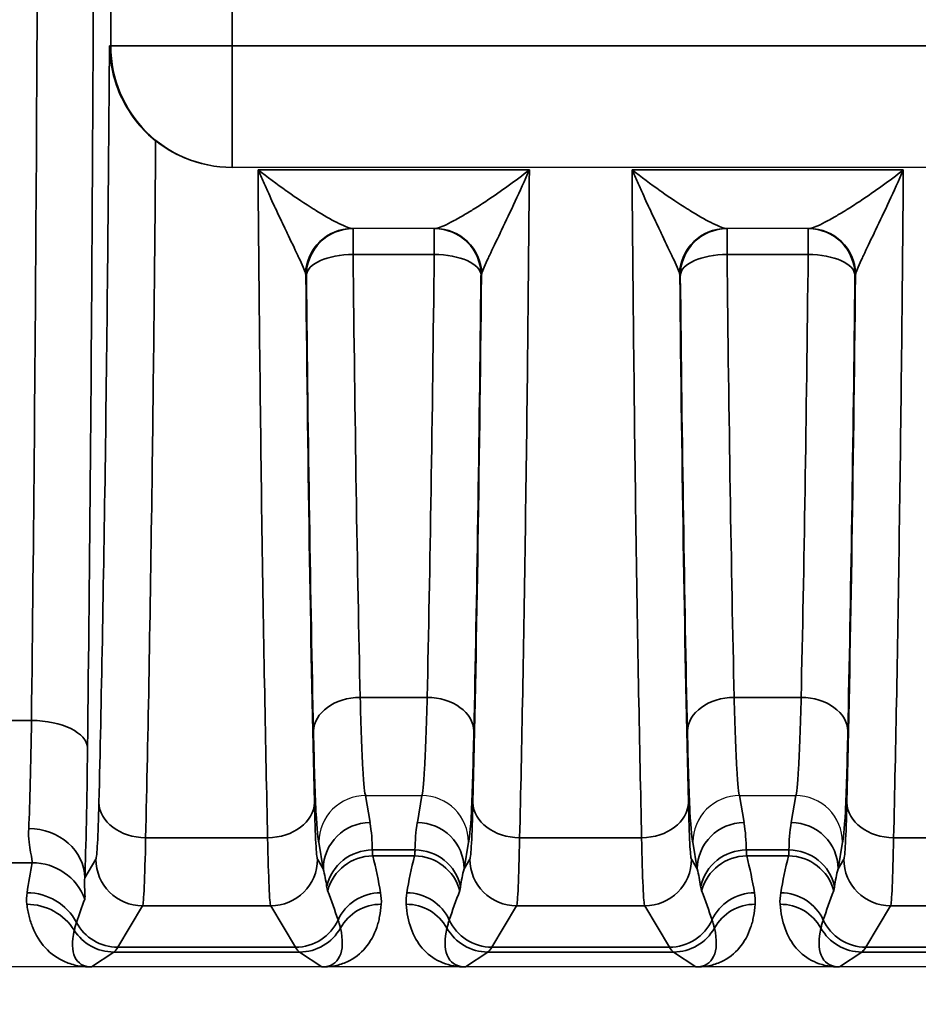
# Model space of a CAD drawing. Header units: millimetres. Extents: x 399 to 6233, y -1870 to 1602.
# Tile 171 of 256: x 5463 to 5472, y -568 to -557. Entities that reach past the tile are written whole.
import ezdxf

# ---------------------------------------------------------------- set-up
doc = ezdxf.new("R2010")
doc.units = ezdxf.units.MM
for name, color, linetype, lineweight in [('AM_5', 3, 'Continuous', 25), ('可見 (ISO)', 7, 'Continuous', 25), ('窄部可見 (ISO)', 7, 'Continuous', 35)]:
    doc.layers.add(name, color=color, linetype=linetype, lineweight=lineweight)
doc.styles.add('尺寸標註', font='romans.shx', dxfattribs={"bigfont": 'CHINESET.SHX'})
doc.dimstyles.new('CNS1$0', dxfattribs={"dimtxt": 2.5, "dimasz": 2.5, "dimexe": 1, "dimexo": 1, "dimgap": 1.5, "dimtad": 1, "dimtoh": 1, "dimdec": 1, "dimdsep": 46, "dimtxsty": '尺寸標註', "dimcen": 0, "dimclrd": 2, "dimclre": 2, "dimclrt": 1, "dimadec": 0, "dimazin": 2, "dimtp": 0.1, "dimtm": 0.1, "dimtfac": 0.71, "dimtdec": 1, "dimtmove": 0, "dimatfit": 0, "dimfxl": 0, "dimlwd": 13, "dimlwe": 13, "dimarcsym": 0})

# ---------------------------------------------------------------- blocks, each defined once
blk = doc.blocks.new('*D353')
at = {"layer": 'AM_5', "color": 2, "lineweight": 13}
for p, q in [((5378.359, -553.173), (5378.359, -588.806)), ((5539.059, -571.673), (5539.059, -588.806)), ((5536.559, -587.806), (5380.859, -587.806))]:
    blk.add_line(p, q, dxfattribs=at)
at = {"layer": 'AM_5', "color": 2, "lineweight": -2}
for points in [[(5380.859, -587.389), (5380.859, -588.223), (5378.359, -587.806)], [(5536.559, -587.389), (5536.559, -588.223), (5539.059, -587.806)]]:
    blk.add_solid(points, dxfattribs=at)
at = {"layer": 'Defpoints', "color": 0, "lineweight": -2}
for p in [(5378.359, -552.173), (5539.059, -570.673), (5378.359, -587.806)]:
    blk.add_point(p, dxfattribs=at)
at = {"layer": 'AM_5', "color": 1, "insert": (5458.709, -585.056), "char_height": 2.5, "attachment_point": 5, "style": '尺寸標註'}
blk.add_mtext('160.7', dxfattribs=at)

msp = doc.modelspace()

# ---------------------------------------------------------------- linework, layer by layer
at = {"layer": '可見 (ISO)'}
for p, q in [((5465.082, -559.018), (5465.07, -559.018)), ((5476.536, -559.018), (5465.082, -559.018)), ((5467.254, -559.673), (5466.363, -559.673)), ((5471.254, -559.673), (5470.363, -559.673)), ((5466.51, -565.74), (5466.509, -565.74)), ((5466.51, -565.74), (5467.108, -565.74)), ((5467.109, -565.74), (5467.108, -565.74)), ((5470.51, -565.74), (5470.509, -565.74)), ((5470.51, -565.74), (5471.108, -565.74)), ((5471.109, -565.74), (5471.108, -565.74)), ((5498.809, -567.573), (5394.309, -567.573))]:
    msp.add_line(p, q, dxfattribs=at)
for start, end in [(76.3871, 76.3879), (118.0336, 118.0348)]:
    msp.add_arc((5467.224, -562.673), 3, start, end, dxfattribs=at)
for points, knots in [([(5463.769, -557.718), (5463.769, -557.72), (5463.769, -557.721), (5463.77, -557.815), (5463.781, -557.907), (5463.822, -558.092), (5463.854, -558.185), (5463.943, -558.37), (5464.001, -558.461), (5464.128, -558.615), (5464.193, -558.679), (5464.263, -558.735)], [-0.000535, -0.000535, -0.000535, -0.000535, 0, 0, 0.0290077, 0.0290077, 0.0592099, 0.0592099, 0.0917988, 0.0917988, 0.1194024, 0.1194024, 0.1194024, 0.1194024]), ([(5465.07, -559.018), (5464.905, -559.018), (5464.73, -558.984), (5464.458, -558.871), (5464.354, -558.807), (5464.263, -558.735)], [-0.40134633, -0.40134633, -0.40134633, -0.40134633, -0.35174447, -0.35174447, -0.3169552, -0.3169552, -0.3169552, -0.3169552]), ([(5466.509, -565.74), (5466.377, -565.74), (5466.248, -565.794), (5466.156, -565.886), (5466.064, -565.978), (5466.009, -566.109), (5466.009, -566.238)], [0, 0, 0, 0, 0.0003900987, 0.0003900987, 0.0003900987, 0.0007801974, 0.0007801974, 0.0007801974, 0.0007801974]), ([(5467.609, -566.238), (5467.608, -566.108), (5467.554, -565.978), (5467.462, -565.886), (5467.37, -565.794), (5467.241, -565.74), (5467.109, -565.74)], [-0.0000151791, -0.0000151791, -0.0000151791, -0.0000151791, 0.0003786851, 0.0003786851, 0.0003786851, 0.0007725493, 0.0007725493, 0.0007725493, 0.0007725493]), ([(5470.509, -565.74), (5470.377, -565.74), (5470.248, -565.794), (5470.156, -565.886), (5470.064, -565.978), (5470.009, -566.109), (5470.009, -566.238)], [0, 0, 0, 0, 0.0003900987, 0.0003900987, 0.0003900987, 0.0007801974, 0.0007801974, 0.0007801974, 0.0007801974]), ([(5471.609, -566.238), (5471.608, -566.108), (5471.554, -565.978), (5471.462, -565.886), (5471.37, -565.794), (5471.241, -565.74), (5471.109, -565.74)], [-0.0000151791, -0.0000151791, -0.0000151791, -0.0000151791, 0.0003786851, 0.0003786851, 0.0003786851, 0.0007725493, 0.0007725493, 0.0007725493, 0.0007725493]), ([(5463.576, -567.573), (5463.572, -567.573), (5463.567, -567.573), (5463.561, -567.573), (5463.555, -567.573), (5463.547, -567.573), (5463.54, -567.573)], [-0.00000491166, -0.00000491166, -0.00000491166, -0.00000491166, 0.00001268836, 0.00001268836, 0.00001268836, 0.00003478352, 0.00003478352, 0.00003478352, 0.00003478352]), ([(5466.073, -567.573), (5466.067, -567.573), (5466.06, -567.573), (5466.055, -567.573), (5466.05, -567.573), (5466.046, -567.573), (5466.042, -567.573)], [0.00000000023, 0.00000000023, 0.00000000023, 0.00000000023, 0.00001896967, 0.00001896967, 0.00001896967, 0.00003403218, 0.00003403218, 0.00003403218, 0.00003403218]), ([(5470.073, -567.573), (5470.067, -567.573), (5470.06, -567.573), (5470.055, -567.573), (5470.05, -567.573), (5470.046, -567.573), (5470.042, -567.573)], [0.00000000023, 0.00000000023, 0.00000000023, 0.00000000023, 0.00001896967, 0.00001896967, 0.00001896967, 0.00003403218, 0.00003403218, 0.00003403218, 0.00003403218])]:
    msp.add_open_spline(points, degree=3, knots=knots, dxfattribs=at)
at = {"layer": '窄部可見 (ISO)'}
for p, q in [((5463.782, -557.718), (5463.782, -546.629)), ((5465.082, -546.629), (5465.082, -557.718)), ((5463.769, -557.718), (5463.782, -557.718)), ((5463.782, -557.718), (5465.082, -557.718)), ((5465.082, -557.718), (5476.536, -557.718)), ((5465.082, -557.718), (5465.082, -559.018)), ((5465.358, -559.044), (5468.26, -559.044)), ((5469.358, -559.044), (5472.26, -559.044)), ((5466.375, -559.949), (5466.375, -559.673)), ((5467.243, -559.949), (5467.243, -559.673)), ((5470.375, -559.949), (5470.375, -559.673)), ((5471.243, -559.949), (5471.243, -559.673)), ((5467.243, -559.949), (5466.375, -559.949)), ((5471.243, -559.949), (5470.375, -559.949)), ((5465.875, -560.173), (5465.87, -560.173)), ((5467.748, -560.173), (5467.743, -560.173)), ((5469.875, -560.173), (5469.87, -560.173)), ((5471.748, -560.173), (5471.743, -560.173)), ((5466.451, -564.689), (5467.167, -564.689)), ((5470.451, -564.689), (5471.167, -564.689)), ((5462.683, -564.936), (5462.935, -564.936)), ((5466.509, -565.74), (5466.556, -566.028)), ((5467.062, -566.028), (5467.109, -565.74)), ((5470.509, -565.74), (5470.556, -566.028)), ((5471.062, -566.028), (5471.109, -565.74)), ((5464.156, -566.191), (5465.461, -566.191)), ((5468.156, -566.191), (5469.461, -566.191)), ((5472.156, -566.191), (5473.461, -566.191)), ((5466.056, -566.524), (5466.009, -566.238)), ((5467.609, -566.238), (5467.562, -566.524)), ((5470.056, -566.524), (5470.009, -566.238)), ((5471.609, -566.238), (5471.562, -566.524)), ((5463.505, -566.619), (5463.624, -566.42)), ((5465.994, -566.42), (5466.056, -566.524)), ((5466.581, -566.322), (5467.037, -566.322)), ((5467.032, -566.386), (5466.586, -566.386)), ((5467.562, -566.524), (5467.624, -566.42)), ((5469.994, -566.42), (5470.056, -566.524)), ((5470.581, -566.322), (5471.037, -566.322)), ((5471.032, -566.386), (5470.586, -566.386)), ((5471.562, -566.524), (5471.624, -566.42)), ((5462.943, -566.458), (5462.675, -566.458)), ((5464.124, -566.92), (5463.858, -567.363)), ((5465.494, -566.92), (5464.124, -566.92)), ((5465.76, -567.363), (5465.494, -566.92)), ((5468.124, -566.92), (5467.858, -567.363)), ((5469.494, -566.92), (5468.124, -566.92)), ((5469.76, -567.363), (5469.494, -566.92)), ((5472.124, -566.92), (5471.858, -567.363)), ((5473.494, -566.92), (5472.124, -566.92)), ((5463.858, -567.363), (5465.76, -567.363)), ((5467.858, -567.363), (5469.76, -567.363)), ((5471.858, -567.363), (5473.76, -567.363)), ((5463.815, -567.414), (5463.576, -567.573)), ((5465.803, -567.414), (5463.815, -567.414)), ((5466.042, -567.573), (5465.803, -567.414)), ((5467.815, -567.414), (5467.576, -567.573)), ((5469.803, -567.414), (5467.815, -567.414)), ((5470.042, -567.573), (5469.803, -567.414)), ((5471.815, -567.414), (5471.576, -567.573)), ((5473.803, -567.414), (5471.815, -567.414))]:
    msp.add_line(p, q, dxfattribs=at)
for centre, major_axis, ratio, start_param, end_param in [((5462.449, -552.173), (0, 26), 0.02143, 4.199317, 4.712389), ((5465.082, -557.718), (0, -1.3), 0.999781, 4.712389, 6.283185), ((5466.363, -560.173), (0, 0.5), 0.994724, 0, 1.5306), ((5466.37, -560.173), (0, 0.5), 0.999781, 0, 1.570796), ((5466.375, -560.173), (0, 0.5), 0.999781, 0, 1.570796), ((5467.243, -560.173), (0, 0.5), 0.999781, 4.712389, 6.283185), ((5467.248, -560.173), (0, 0.5), 0.999781, 4.712389, 6.283185), ((5467.254, -560.173), (0, 0.5), 0.994724, 4.752585, 6.283185), ((5470.363, -560.173), (0, 0.5), 0.994724, 0, 1.5306), ((5470.37, -560.173), (0, 0.5), 0.999781, 0, 1.570796), ((5470.375, -560.173), (0, 0.5), 0.999781, 0, 1.570796), ((5471.243, -560.173), (0, 0.5), 0.999781, 4.712389, 6.283185), ((5471.248, -560.173), (0, 0.5), 0.999781, 4.712389, 6.283185), ((5471.254, -560.173), (0, 0.5), 0.994724, 4.752585, 6.283185), ((5466.375, -560.173), (-0.5, -0.005), 0.448798, 4.707667, 6.259748), ((5466.642, -554.449), (-0.037, 14.702), 0.020614, 1.954136, 2.341202), ((5466.975, -554.449), (-0.037, -14.702), 0.020614, 0.800391, 1.187456), ((5467.243, -560.173), (0.5, -0.005), 0.448798, 0.023437, 1.575518), ((5470.375, -560.173), (-0.5, -0.005), 0.448798, 4.707667, 6.259748), ((5470.642, -554.449), (-0.037, 14.702), 0.020614, 1.954136, 2.341202), ((5470.975, -554.449), (-0.037, -14.702), 0.020614, 0.800391, 1.187456), ((5471.243, -560.173), (0.5, -0.005), 0.448798, 0.023437, 1.575518), ((5465.369, -560.198), (0.501, 0.023), 0.444094, 0.007941, 0.098975), ((5466.208, -552.172), (0, -18.032), 0.020942, 5.172176, 5.570352), ((5466.142, -554.515), (-0.037, 15.127), 0.020036, 1.954139, 2.341205), ((5467.409, -552.172), (0, 18.032), 0.020942, 3.854426, 4.252602), ((5467.475, -554.515), (-0.037, -15.127), 0.020036, 0.800388, 1.187453), ((5468.248, -560.198), (0.501, -0.023), 0.444094, 3.042618, 3.133652), ((5469.369, -560.198), (0.501, 0.023), 0.444094, 0.007941, 0.098975), ((5470.208, -552.172), (0, -18.032), 0.020942, 5.172176, 5.570352), ((5470.142, -554.515), (-0.037, 15.127), 0.020036, 1.954139, 2.341205), ((5471.409, -552.172), (0, 18.032), 0.020942, 3.854426, 4.252602), ((5471.475, -554.515), (-0.037, -15.127), 0.020036, 0.800388, 1.187453), ((5472.248, -560.198), (0.501, -0.023), 0.444094, 3.042618, 3.133652), ((5466.451, -565.05), (-0.5, -0.011), 0.722333, 4.696582, 6.252897), ((5467.167, -565.05), (0.5, -0.011), 0.722333, 0.030288, 1.586603), ((5470.451, -565.05), (-0.5, -0.011), 0.722333, 4.696582, 6.252897), ((5471.167, -565.05), (0.5, -0.011), 0.722333, 0.030288, 1.586603), ((5462.879, -563.862), (0.007, 2.58), 0.02502, 3.667887, 4.283115), ((5462.935, -565.23), (0.6, -0.007), 0.49083, 0.024039, 1.576589), ((5463.479, -563.941), (-0.007, -3.096), 0.02085, 0.526276, 1.141508), ((5463.625, -564.311), (0.003, 2.11), 0.022449, 3.179046, 3.920805), ((5464.156, -565.813), (-0.5, 0.012), 0.756341, 0.032019, 1.589117), ((5465.461, -565.813), (0.5, 0.012), 0.756341, 4.694068, 6.251166), ((5465.992, -564.311), (-0.003, 2.11), 0.022449, 2.362381, 3.10414), ((5467.625, -564.311), (0.003, 2.11), 0.022449, 3.179046, 3.920805), ((5468.156, -565.813), (-0.5, 0.012), 0.756341, 0.032019, 1.589117), ((5469.461, -565.813), (0.5, 0.012), 0.756341, 4.694068, 6.251166), ((5469.992, -564.311), (-0.003, 2.11), 0.022449, 2.362381, 3.10414), ((5471.625, -564.311), (0.003, 2.11), 0.022449, 3.179046, 3.920805), ((5472.156, -565.813), (-0.5, 0.012), 0.756341, 0.032019, 1.589117), ((5462.905, -566.619), (0.6, -0.023), 0.876399, 0.0435, 1.604216), ((5466.556, -566.524), (-0.493, -0.081), 0.99168, 4.551639, 6.119774), ((5466.062, -566.101), (-0.164, 0.971), 0.506318, 4.398893, 4.702449), ((5467.555, -566.101), (0.164, 0.971), 0.506318, 1.580737, 1.884292), ((5467.062, -566.524), (0.493, -0.081), 0.99168, 0.163411, 1.731546), ((5470.556, -566.524), (-0.493, -0.081), 0.99168, 4.551639, 6.119774), ((5470.062, -566.101), (-0.164, 0.971), 0.506318, 4.398893, 4.702449), ((5471.555, -566.101), (0.164, 0.971), 0.506318, 1.580737, 1.884292), ((5471.062, -566.524), (0.493, -0.081), 0.99168, 0.163411, 1.731546), ((5464.125, -564.389), (-0.003, -2.532), 0.018707, 0.037443, 0.7792), ((5465.492, -564.389), (0.003, -2.532), 0.018707, 5.503986, 6.245742), ((5468.125, -564.389), (-0.003, -2.532), 0.018707, 0.037443, 0.7792), ((5469.492, -564.389), (0.003, -2.532), 0.018707, 5.503986, 6.245742), ((5472.125, -564.389), (-0.003, -2.532), 0.018707, 0.037443, 0.7792), ((5464.124, -566.42), (-0.429, 0.257), 0.999172, 0.54067, 2.110736), ((5465.494, -566.42), (-0.429, -0.257), 0.999172, 1.030857, 2.600922), ((5466.581, -566.818), (-0.5, -0.002), 0.991894, 4.708006, 6.061712), ((5466.586, -566.885), (-0.485, -0.121), 0.998166, 4.469379, 5.780538), ((5465.983, -566.151), (-0.551, 1.727), 0.284402, 4.251132, 4.486426), ((5467.634, -566.151), (0.551, 1.727), 0.284402, 1.796759, 2.032053), ((5467.032, -566.885), (-0.485, 0.121), 0.998166, 3.64424, 4.955399), ((5467.037, -566.818), (0.5, -0.002), 0.991894, 0.221473, 1.575179), ((5468.124, -566.42), (-0.429, 0.257), 0.999172, 0.54067, 2.110736), ((5469.494, -566.42), (-0.429, -0.257), 0.999172, 1.030857, 2.600922), ((5470.581, -566.818), (-0.5, -0.002), 0.991894, 4.708006, 6.061712), ((5470.586, -566.885), (-0.485, -0.121), 0.998166, 4.469379, 5.780538), ((5469.983, -566.151), (-0.551, 1.727), 0.284402, 4.251132, 4.486426), ((5471.634, -566.151), (0.551, 1.727), 0.284402, 1.796759, 2.032053), ((5471.032, -566.885), (-0.485, 0.121), 0.998166, 3.64424, 4.955399), ((5471.037, -566.818), (0.5, -0.002), 0.991894, 0.221473, 1.575179), ((5472.124, -566.42), (-0.429, 0.257), 0.999172, 0.54067, 2.110736), ((5463.664, -566.024), (0.587, 1.898), 0.297416, 1.892012, 2.070087), ((5462.943, -567.057), (0.588, -0.12), 0.998201, 0.559467, 1.77166), ((5465.555, -566.523), (0.316, -0.86), 0.52171, 1.164949, 1.380315), ((5468.062, -566.523), (-0.316, -0.86), 0.52171, 4.902871, 5.118236), ((5469.555, -566.523), (0.316, -0.86), 0.52171, 1.164949, 1.380315), ((5472.062, -566.523), (-0.316, -0.86), 0.52171, 4.902871, 5.118236), ((5462.887, -567.379), (0.594, -0.083), 0.998238, 0.627947, 1.709607), ((5465.394, -566.254), (0.922, -1.951), 0.210639, 1.041825, 1.21222), ((5466.668, -567.279), (-0.493, -0.084), 0.998222, 4.544377, 5.685196), ((5466.949, -567.279), (-0.493, 0.084), 0.998222, 3.739582, 4.880401), ((5468.224, -566.254), (-0.922, -1.951), 0.210639, 5.070965, 5.241361), ((5469.394, -566.254), (0.922, -1.951), 0.210639, 1.041825, 1.21222), ((5470.668, -567.279), (-0.493, -0.084), 0.998222, 4.544377, 5.685196), ((5470.949, -567.279), (-0.493, 0.084), 0.998222, 3.739582, 4.880401), ((5472.224, -566.254), (-0.922, -1.951), 0.210639, 5.070965, 5.241361), ((5462.885, -567.502), (0.595, 0.075), 0.998245, 0.438747, 1.445107), ((5464.311, -566.108), (-1.006, -2.097), 0.194686, 5.163945, 5.294522), ((5466.676, -567.402), (-0.499, 0.035), 0.998264, 4.782678, 5.843181), ((5466.942, -567.402), (-0.499, -0.035), 0.998264, 3.581597, 4.6421), ((5470.676, -567.402), (-0.499, 0.035), 0.998264, 4.782678, 5.843181), ((5470.942, -567.402), (-0.499, -0.035), 0.998264, 3.581597, 4.6421), ((5463.858, -566.863), (-0.429, 0.257), 0.999172, 1.028727, 2.110736), ((5465.76, -566.863), (-0.429, -0.257), 0.999172, 1.030857, 2.172045), ((5465.803, -566.914), (-0.277, -0.416), 0.999683, 0.588111, 1.648991), ((5465.575, -566.762), (0.601, -0.77), 0.425498, 5.962372, 7.023252), ((5467.815, -566.914), (-0.277, 0.416), 0.999683, 1.492602, 2.553481), ((5467.858, -566.863), (-0.429, 0.257), 0.999172, 0.969547, 2.110736), ((5469.76, -566.863), (-0.429, -0.257), 0.999172, 1.030857, 2.172045), ((5469.803, -566.914), (-0.277, -0.416), 0.999683, 0.588111, 1.648991), ((5469.575, -566.762), (0.601, -0.77), 0.425498, 5.962372, 7.023252), ((5471.815, -566.914), (-0.277, 0.416), 0.999683, 1.492602, 2.553481), ((5471.858, -566.863), (-0.429, 0.257), 0.999172, 0.969547, 2.110736), ((5464.09, -566.731), (-0.641, -0.802), 0.399262, 5.585689, 6.592352), ((5463.815, -566.914), (-0.277, 0.416), 0.999683, 1.546818, 2.553481), ((5463.785, -467.381), (0, -100.043), 0.020838, 0.01396, 0.034899), ((5465.832, -467.381), (0, -100.043), 0.020838, 6.248286, 6.269226), ((5467.785, -467.381), (0, -100.043), 0.020838, 0.01396, 0.034899), ((5469.832, -467.381), (0, -100.043), 0.020838, 6.248286, 6.269226), ((5471.785, -467.381), (0, -100.043), 0.020838, 0.01396, 0.034899), ((5467.544, -568.073), (0.021, 0.5), 0.582239, 0.017982, 0.072335), ((5467.568, -567.561), (0.0748, -0.0028), 0.15772, 4.612064, 4.818035), ((5471.544, -568.073), (0.021, 0.5), 0.582239, 0.017982, 0.072335), ((5471.568, -567.561), (0.0748, -0.0028), 0.15772, 4.612064, 4.818035)]:
    msp.add_ellipse(centre, major_axis=major_axis, ratio=ratio, start_param=start_param, end_param=end_param, dxfattribs=at)
for points, knots in [([(5463.606, -552.173), (5463.606, -554.448), (5463.6, -556.723), (5463.588, -558.923), (5463.576, -561.123), (5463.558, -563.248), (5463.534, -565.23)], [0, 0, 0, 0, 0.256536, 0.256536, 0.256536, 0.5130721, 0.5130721, 0.5130721, 0.5130721]), ([(5463.656, -565.813), (5463.682, -564.748), (5463.705, -563.493), (5463.725, -562.109), (5463.744, -560.741), (5463.758, -559.249), (5463.769, -557.718)], [5.4253389, 5.4253389, 5.4253389, 5.4253389, 5.6996123, 5.6996123, 5.6996123, 5.9706337, 5.9706337, 5.9706337, 5.9706337]), ([(5464.263, -558.735), (5464.253, -560.003), (5464.24, -561.235), (5464.224, -562.384), (5464.205, -563.804), (5464.182, -565.095), (5464.156, -566.191)], [0.3619214, 0.3619214, 0.3619214, 0.3619214, 0.5836942, 0.5836942, 0.5836942, 0.8578464, 0.8578464, 0.8578464, 0.8578464]), ([(5465.461, -566.191), (5465.439, -565.229), (5465.418, -564.118), (5465.4, -562.902), (5465.383, -561.699), (5465.369, -560.394), (5465.358, -559.044)], [2.2837463, 2.2837463, 2.2837463, 2.2837463, 2.5241806, 2.5241806, 2.5241806, 2.7617603, 2.7617603, 2.7617603, 2.7617603]), ([(5465.867, -560.153), (5465.862, -560.135), (5465.852, -560.112), (5465.841, -560.084), (5465.828, -560.054), (5465.812, -560.021), (5465.795, -559.985), (5465.791, -559.976), (5465.787, -559.967), (5465.783, -559.959), (5465.749, -559.887), (5465.71, -559.805), (5465.669, -559.72), (5465.664, -559.71), (5465.659, -559.699), (5465.654, -559.688), (5465.631, -559.639), (5465.607, -559.589), (5465.583, -559.538), (5465.562, -559.493), (5465.54, -559.446), (5465.518, -559.4), (5465.503, -559.366), (5465.487, -559.332), (5465.472, -559.298), (5465.453, -559.257), (5465.434, -559.215), (5465.415, -559.173), (5465.396, -559.13), (5465.377, -559.088), (5465.358, -559.044)], [0, 0, 0, 0, 0.000171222, 0.000171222, 0.000171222, 0.000358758, 0.000358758, 0.000358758, 0.000403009, 0.000403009, 0.000403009, 0.000761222, 0.000761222, 0.000761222, 0.000806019, 0.000806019, 0.000806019, 0.001007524, 0.001007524, 0.001007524, 0.001183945, 0.001183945, 0.001183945, 0.001309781, 0.001309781, 0.001309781, 0.001460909, 0.001460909, 0.001460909, 0.001612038, 0.001612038, 0.001612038, 0.001612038]), ([(5465.358, -559.044), (5465.458, -559.123), (5465.56, -559.198), (5465.659, -559.268), (5465.665, -559.272), (5465.67, -559.276), (5465.676, -559.28), (5465.769, -559.346), (5465.861, -559.407), (5465.948, -559.461), (5465.957, -559.467), (5465.966, -559.472), (5465.975, -559.478), (5466.057, -559.529), (5466.137, -559.574), (5466.205, -559.609), (5466.211, -559.612), (5466.218, -559.615), (5466.224, -559.619), (5466.258, -559.635), (5466.288, -559.649), (5466.313, -559.659), (5466.337, -559.668), (5466.354, -559.673), (5466.363, -559.673)], [-0.000006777, -0.000006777, -0.000006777, -0.000006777, 0.000388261, 0.000388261, 0.000388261, 0.000410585, 0.000410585, 0.000410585, 0.000783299, 0.000783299, 0.000783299, 0.000821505, 0.000821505, 0.000821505, 0.001178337, 0.001178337, 0.001178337, 0.00121301, 0.00121301, 0.00121301, 0.001397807, 0.001397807, 0.001397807, 0.001573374, 0.001573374, 0.001573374, 0.001573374]), ([(5467.254, -559.673), (5467.263, -559.673), (5467.281, -559.668), (5467.305, -559.659), (5467.329, -559.65), (5467.36, -559.635), (5467.394, -559.619), (5467.4, -559.615), (5467.407, -559.612), (5467.413, -559.609), (5467.451, -559.59), (5467.492, -559.567), (5467.535, -559.542), (5467.569, -559.522), (5467.606, -559.501), (5467.643, -559.478), (5467.651, -559.473), (5467.66, -559.467), (5467.669, -559.461), (5467.715, -559.433), (5467.763, -559.402), (5467.811, -559.37), (5467.956, -559.273), (5468.109, -559.163), (5468.26, -559.044)], [0, 0, 0, 0, 0.000176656, 0.000176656, 0.000176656, 0.000361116, 0.000361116, 0.000361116, 0.000395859, 0.000395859, 0.000395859, 0.000593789, 0.000593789, 0.000593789, 0.000753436, 0.000753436, 0.000753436, 0.000791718, 0.000791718, 0.000791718, 0.000989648, 0.000989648, 0.000989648, 0.001583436, 0.001583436, 0.001583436, 0.001583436]), ([(5468.26, -559.044), (5468.159, -559.275), (5468.056, -559.494), (5467.963, -559.688), (5467.958, -559.699), (5467.953, -559.71), (5467.948, -559.72), (5467.907, -559.806), (5467.868, -559.887), (5467.834, -559.959), (5467.83, -559.967), (5467.826, -559.976), (5467.822, -559.985), (5467.805, -560.021), (5467.79, -560.055), (5467.777, -560.084), (5467.765, -560.112), (5467.756, -560.135), (5467.751, -560.153)], [-0.00000792, -0.00000792, -0.00000792, -0.00000792, 0.000796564, 0.000796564, 0.000796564, 0.000840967, 0.000840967, 0.000840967, 0.001198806, 0.001198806, 0.001198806, 0.001242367, 0.001242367, 0.001242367, 0.001429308, 0.001429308, 0.001429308, 0.001601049, 0.001601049, 0.001601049, 0.001601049]), ([(5468.26, -559.044), (5468.249, -560.394), (5468.235, -561.699), (5468.217, -562.902), (5468.2, -564.118), (5468.179, -565.229), (5468.156, -566.191)], [0.3798324, 0.3798324, 0.3798324, 0.3798324, 0.617412, 0.617412, 0.617412, 0.8578464, 0.8578464, 0.8578464, 0.8578464]), ([(5469.461, -566.191), (5469.439, -565.229), (5469.418, -564.118), (5469.4, -562.902), (5469.383, -561.699), (5469.369, -560.394), (5469.358, -559.044)], [2.2837463, 2.2837463, 2.2837463, 2.2837463, 2.5241806, 2.5241806, 2.5241806, 2.7617603, 2.7617603, 2.7617603, 2.7617603]), ([(5469.867, -560.153), (5469.862, -560.135), (5469.852, -560.112), (5469.841, -560.084), (5469.828, -560.054), (5469.812, -560.021), (5469.795, -559.985), (5469.791, -559.976), (5469.787, -559.967), (5469.783, -559.959), (5469.749, -559.887), (5469.71, -559.805), (5469.669, -559.72), (5469.664, -559.71), (5469.659, -559.699), (5469.654, -559.688), (5469.631, -559.639), (5469.607, -559.589), (5469.583, -559.538), (5469.562, -559.493), (5469.54, -559.446), (5469.518, -559.4), (5469.503, -559.366), (5469.487, -559.332), (5469.472, -559.298), (5469.453, -559.257), (5469.434, -559.215), (5469.415, -559.173), (5469.396, -559.13), (5469.377, -559.088), (5469.358, -559.044)], [0, 0, 0, 0, 0.000171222, 0.000171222, 0.000171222, 0.000358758, 0.000358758, 0.000358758, 0.000403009, 0.000403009, 0.000403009, 0.000761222, 0.000761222, 0.000761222, 0.000806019, 0.000806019, 0.000806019, 0.001007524, 0.001007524, 0.001007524, 0.001183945, 0.001183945, 0.001183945, 0.001309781, 0.001309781, 0.001309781, 0.001460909, 0.001460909, 0.001460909, 0.001612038, 0.001612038, 0.001612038, 0.001612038]), ([(5469.358, -559.044), (5469.458, -559.123), (5469.56, -559.198), (5469.659, -559.268), (5469.665, -559.272), (5469.67, -559.276), (5469.676, -559.28), (5469.769, -559.346), (5469.861, -559.407), (5469.948, -559.461), (5469.957, -559.467), (5469.966, -559.472), (5469.975, -559.478), (5470.057, -559.529), (5470.137, -559.574), (5470.205, -559.609), (5470.211, -559.612), (5470.218, -559.615), (5470.224, -559.619), (5470.258, -559.635), (5470.288, -559.649), (5470.313, -559.659), (5470.337, -559.668), (5470.354, -559.673), (5470.363, -559.673)], [-0.000006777, -0.000006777, -0.000006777, -0.000006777, 0.000388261, 0.000388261, 0.000388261, 0.000410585, 0.000410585, 0.000410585, 0.000783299, 0.000783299, 0.000783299, 0.000821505, 0.000821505, 0.000821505, 0.001178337, 0.001178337, 0.001178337, 0.00121301, 0.00121301, 0.00121301, 0.001397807, 0.001397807, 0.001397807, 0.001573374, 0.001573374, 0.001573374, 0.001573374]), ([(5471.254, -559.673), (5471.263, -559.673), (5471.281, -559.668), (5471.305, -559.659), (5471.329, -559.65), (5471.36, -559.635), (5471.394, -559.619), (5471.4, -559.615), (5471.407, -559.612), (5471.413, -559.609), (5471.451, -559.59), (5471.492, -559.567), (5471.535, -559.542), (5471.569, -559.522), (5471.606, -559.501), (5471.643, -559.478), (5471.651, -559.473), (5471.66, -559.467), (5471.669, -559.461), (5471.715, -559.433), (5471.763, -559.402), (5471.811, -559.37), (5471.956, -559.273), (5472.109, -559.163), (5472.26, -559.044)], [0, 0, 0, 0, 0.000176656, 0.000176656, 0.000176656, 0.000361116, 0.000361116, 0.000361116, 0.000395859, 0.000395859, 0.000395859, 0.000593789, 0.000593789, 0.000593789, 0.000753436, 0.000753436, 0.000753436, 0.000791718, 0.000791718, 0.000791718, 0.000989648, 0.000989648, 0.000989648, 0.001583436, 0.001583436, 0.001583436, 0.001583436]), ([(5472.26, -559.044), (5472.159, -559.275), (5472.056, -559.494), (5471.963, -559.688), (5471.958, -559.699), (5471.953, -559.71), (5471.948, -559.72), (5471.907, -559.806), (5471.868, -559.887), (5471.834, -559.959), (5471.83, -559.967), (5471.826, -559.976), (5471.822, -559.985), (5471.805, -560.021), (5471.79, -560.055), (5471.777, -560.084), (5471.765, -560.112), (5471.756, -560.135), (5471.751, -560.153)], [-0.00000792, -0.00000792, -0.00000792, -0.00000792, 0.000796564, 0.000796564, 0.000796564, 0.000840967, 0.000840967, 0.000840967, 0.001198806, 0.001198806, 0.001198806, 0.001242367, 0.001242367, 0.001242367, 0.001429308, 0.001429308, 0.001429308, 0.001601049, 0.001601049, 0.001601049, 0.001601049]), ([(5472.26, -559.044), (5472.249, -560.394), (5472.235, -561.699), (5472.217, -562.902), (5472.2, -564.118), (5472.179, -565.229), (5472.156, -566.191)], [0.3798324, 0.3798324, 0.3798324, 0.3798324, 0.617412, 0.617412, 0.617412, 0.8578464, 0.8578464, 0.8578464, 0.8578464]), ([(5466.451, -564.689), (5466.458, -565.002), (5466.468, -565.266), (5466.478, -565.447), (5466.488, -565.626), (5466.499, -565.724), (5466.51, -565.74)], [3.9488824, 3.9488824, 3.9488824, 3.9488824, 4.3153451, 4.3153451, 4.3153451, 4.6774824, 4.6774824, 4.6774824, 4.6774824]), ([(5467.108, -565.74), (5467.119, -565.724), (5467.13, -565.626), (5467.14, -565.447), (5467.15, -565.266), (5467.159, -565.002), (5467.167, -564.689)], [4.7472956, 4.7472956, 4.7472956, 4.7472956, 5.1094328, 5.1094328, 5.1094328, 5.4758956, 5.4758956, 5.4758956, 5.4758956]), ([(5470.451, -564.689), (5470.458, -565.002), (5470.468, -565.266), (5470.478, -565.447), (5470.488, -565.626), (5470.499, -565.724), (5470.51, -565.74)], [3.9488824, 3.9488824, 3.9488824, 3.9488824, 4.3153451, 4.3153451, 4.3153451, 4.6774824, 4.6774824, 4.6774824, 4.6774824]), ([(5471.108, -565.74), (5471.119, -565.724), (5471.13, -565.626), (5471.14, -565.447), (5471.15, -565.266), (5471.159, -565.002), (5471.167, -564.689)], [4.7472956, 4.7472956, 4.7472956, 4.7472956, 5.1094328, 5.1094328, 5.1094328, 5.4758956, 5.4758956, 5.4758956, 5.4758956]), ([(5466.009, -566.238), (5465.999, -566.218), (5465.988, -566.107), (5465.978, -565.908), (5465.968, -565.703), (5465.958, -565.405), (5465.951, -565.05)], [1.6112601, 1.6112601, 1.6112601, 1.6112601, 1.9678687, 1.9678687, 1.9678687, 2.3343029, 2.3343029, 2.3343029, 2.3343029]), ([(5467.667, -565.05), (5467.659, -565.405), (5467.65, -565.703), (5467.64, -565.908), (5467.63, -566.107), (5467.619, -566.218), (5467.609, -566.238)], [0.8072897, 0.8072897, 0.8072897, 0.8072897, 1.1737239, 1.1737239, 1.1737239, 1.5303326, 1.5303326, 1.5303326, 1.5303326]), ([(5470.009, -566.238), (5469.999, -566.218), (5469.988, -566.107), (5469.978, -565.908), (5469.968, -565.703), (5469.958, -565.405), (5469.951, -565.05)], [1.6112601, 1.6112601, 1.6112601, 1.6112601, 1.9678687, 1.9678687, 1.9678687, 2.3343029, 2.3343029, 2.3343029, 2.3343029]), ([(5471.667, -565.05), (5471.659, -565.405), (5471.65, -565.703), (5471.64, -565.908), (5471.63, -566.107), (5471.619, -566.218), (5471.609, -566.238)], [0.8072897, 0.8072897, 0.8072897, 0.8072897, 1.1737239, 1.1737239, 1.1737239, 1.5303326, 1.5303326, 1.5303326, 1.5303326]), ([(5462.943, -566.458), (5462.946, -566.445), (5462.937, -566.407), (5462.914, -566.285), (5462.9, -566.2), (5462.905, -566.093)], [0, 0, 0, 0, 0.000661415, 0.000661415, 0.001322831, 0.001322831, 0.001322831, 0.001322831]), ([(5466.581, -566.322), (5466.581, -566.337), (5466.581, -566.35), (5466.582, -566.361), (5466.583, -566.371), (5466.584, -566.379), (5466.586, -566.386)], [0, 0, 0, 0, 0.0003560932, 0.0003560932, 0.0003560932, 0.0006862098, 0.0006862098, 0.0006862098, 0.0006862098]), ([(5467.032, -566.386), (5467.034, -566.379), (5467.035, -566.371), (5467.036, -566.361), (5467.037, -566.35), (5467.037, -566.337), (5467.037, -566.322)], [0, 0, 0, 0, 0.0003301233, 0.0003301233, 0.0003301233, 0.0006862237, 0.0006862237, 0.0006862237, 0.0006862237]), ([(5470.581, -566.322), (5470.581, -566.337), (5470.581, -566.35), (5470.582, -566.361), (5470.583, -566.371), (5470.584, -566.379), (5470.586, -566.386)], [0, 0, 0, 0, 0.0003560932, 0.0003560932, 0.0003560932, 0.0006862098, 0.0006862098, 0.0006862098, 0.0006862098]), ([(5471.032, -566.386), (5471.034, -566.379), (5471.035, -566.371), (5471.036, -566.361), (5471.037, -566.35), (5471.037, -566.337), (5471.037, -566.322)], [0, 0, 0, 0, 0.0003301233, 0.0003301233, 0.0003301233, 0.0006862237, 0.0006862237, 0.0006862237, 0.0006862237]), ([(5463.505, -566.619), (5463.5, -566.684), (5463.504, -566.734), (5463.506, -566.771), (5463.506, -566.772), (5463.506, -566.773), (5463.506, -566.774), (5463.508, -566.811), (5463.509, -566.835), (5463.505, -566.847)], [0, 0, 0, 0, 0.000759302, 0.000759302, 0.000759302, 0.000774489, 0.000774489, 0.000774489, 0.001548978, 0.001548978, 0.001548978, 0.001548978]), ([(5466.102, -566.757), (5466.1, -566.752), (5466.099, -566.745), (5466.097, -566.738), (5466.095, -566.73), (5466.094, -566.721), (5466.092, -566.711)], [0, 0, 0, 0, 0.0003464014, 0.0003464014, 0.0003464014, 0.0007194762, 0.0007194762, 0.0007194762, 0.0007194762]), ([(5467.525, -566.711), (5467.524, -566.721), (5467.522, -566.73), (5467.521, -566.738), (5467.519, -566.745), (5467.517, -566.752), (5467.515, -566.757)], [0, 0, 0, 0, 0.0003730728, 0.0003730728, 0.0003730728, 0.0007194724, 0.0007194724, 0.0007194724, 0.0007194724]), ([(5470.102, -566.757), (5470.1, -566.752), (5470.099, -566.745), (5470.097, -566.738), (5470.095, -566.73), (5470.094, -566.721), (5470.092, -566.711)], [0, 0, 0, 0, 0.0003464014, 0.0003464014, 0.0003464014, 0.0007194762, 0.0007194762, 0.0007194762, 0.0007194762]), ([(5471.525, -566.711), (5471.524, -566.721), (5471.522, -566.73), (5471.521, -566.738), (5471.519, -566.745), (5471.517, -566.752), (5471.515, -566.757)], [0, 0, 0, 0, 0.0003730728, 0.0003730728, 0.0003730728, 0.0007194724, 0.0007194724, 0.0007194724, 0.0007194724]), ([(5463.54, -567.573), (5463.504, -567.572), (5463.467, -567.568), (5463.432, -567.561), (5463.385, -567.552), (5463.339, -567.538), (5463.296, -567.52), (5463.215, -567.485), (5463.142, -567.433), (5463.082, -567.367), (5463.025, -567.305), (5462.981, -567.231), (5462.948, -567.152), (5462.933, -567.113), (5462.92, -567.073), (5462.909, -567.032), (5462.904, -567.011), (5462.9, -566.991), (5462.896, -566.97), (5462.892, -566.948), (5462.888, -566.926), (5462.885, -566.903)], [0.0321682, 0.0321682, 0.0321682, 0.0321682, 0.1368507, 0.1368507, 0.1368507, 0.2737771, 0.2737771, 0.2737771, 0.5290847, 0.5290847, 0.5290847, 0.7702868, 0.7702868, 0.7702868, 0.8883026, 0.8883026, 0.8883026, 0.9470384, 0.9470384, 0.9470384, 1.0057239, 1.0057239, 1.0057239, 1.0057239]), ([(5466.676, -566.903), (5466.673, -566.949), (5466.667, -566.993), (5466.658, -567.034), (5466.654, -567.055), (5466.65, -567.074), (5466.645, -567.094), (5466.639, -567.113), (5466.633, -567.133), (5466.627, -567.152), (5466.6, -567.229), (5466.561, -567.303), (5466.509, -567.365), (5466.455, -567.431), (5466.387, -567.483), (5466.31, -567.519), (5466.269, -567.538), (5466.225, -567.551), (5466.181, -567.561), (5466.145, -567.568), (5466.109, -567.572), (5466.073, -567.573)], [2.081652, 2.081652, 2.081652, 2.081652, 2.208869, 2.208869, 2.208869, 2.271875, 2.271875, 2.271875, 2.334716, 2.334716, 2.334716, 2.587926, 2.587926, 2.587926, 2.853633, 2.853633, 2.853633, 2.996766, 2.996766, 2.996766, 3.110834, 3.110834, 3.110834, 3.110834]), ([(5467.544, -567.573), (5467.461, -567.57), (5467.378, -567.551), (5467.305, -567.517), (5467.233, -567.484), (5467.168, -567.435), (5467.115, -567.373), (5467.013, -567.254), (5466.955, -567.086), (5466.942, -566.903)], [3.172351, 3.172351, 3.172351, 3.172351, 3.439537, 3.439537, 3.439537, 3.700573, 3.700573, 3.700573, 4.201533, 4.201533, 4.201533, 4.201533]), ([(5470.676, -566.903), (5470.673, -566.949), (5470.667, -566.993), (5470.658, -567.034), (5470.654, -567.055), (5470.65, -567.074), (5470.645, -567.094), (5470.639, -567.113), (5470.633, -567.133), (5470.627, -567.152), (5470.6, -567.229), (5470.561, -567.303), (5470.509, -567.365), (5470.455, -567.431), (5470.387, -567.483), (5470.31, -567.519), (5470.269, -567.538), (5470.225, -567.551), (5470.181, -567.561), (5470.145, -567.568), (5470.109, -567.572), (5470.073, -567.573)], [2.081652, 2.081652, 2.081652, 2.081652, 2.208869, 2.208869, 2.208869, 2.271875, 2.271875, 2.271875, 2.334716, 2.334716, 2.334716, 2.587926, 2.587926, 2.587926, 2.853633, 2.853633, 2.853633, 2.996766, 2.996766, 2.996766, 3.110834, 3.110834, 3.110834, 3.110834]), ([(5471.544, -567.573), (5471.461, -567.57), (5471.378, -567.551), (5471.305, -567.517), (5471.233, -567.484), (5471.168, -567.435), (5471.115, -567.373), (5471.013, -567.254), (5470.955, -567.086), (5470.942, -566.903)], [3.172351, 3.172351, 3.172351, 3.172351, 3.439537, 3.439537, 3.439537, 3.700573, 3.700573, 3.700573, 4.201533, 4.201533, 4.201533, 4.201533]), ([(5463.417, -567.098), (5463.412, -567.113), (5463.407, -567.127), (5463.403, -567.141), (5463.399, -567.155), (5463.395, -567.169), (5463.392, -567.181)], [0, 0, 0, 0, 0.001000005, 0.001000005, 0.001000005, 0.002089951, 0.002089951, 0.002089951, 0.002089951]), ([(5466.239, -567.158), (5466.237, -567.146), (5466.233, -567.133), (5466.229, -567.119), (5466.225, -567.104), (5466.22, -567.088), (5466.214, -567.071)], [0, 0, 0, 0, 0.001000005, 0.001000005, 0.001000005, 0.002089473, 0.002089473, 0.002089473, 0.002089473]), ([(5467.378, -567.158), (5467.352, -567.271), (5467.351, -567.375), (5467.381, -567.449), (5467.397, -567.487), (5467.42, -567.517), (5467.45, -567.538), (5467.481, -567.559), (5467.519, -567.571), (5467.56, -567.573)], [2.081652, 2.081652, 2.081652, 2.081652, 2.583772, 2.583772, 2.583772, 2.845034, 2.845034, 2.845034, 3.110834, 3.110834, 3.110834, 3.110834]), ([(5467.404, -567.071), (5467.399, -567.087), (5467.394, -567.102), (5467.39, -567.116), (5467.385, -567.131), (5467.381, -567.145), (5467.378, -567.158)], [0, 0, 0, 0, 0.001000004, 0.001000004, 0.001000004, 0.002089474, 0.002089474, 0.002089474, 0.002089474]), ([(5470.239, -567.158), (5470.237, -567.146), (5470.233, -567.133), (5470.229, -567.119), (5470.225, -567.104), (5470.22, -567.088), (5470.214, -567.071)], [0, 0, 0, 0, 0.001000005, 0.001000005, 0.001000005, 0.002089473, 0.002089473, 0.002089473, 0.002089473]), ([(5471.378, -567.158), (5471.352, -567.271), (5471.351, -567.375), (5471.381, -567.449), (5471.397, -567.487), (5471.42, -567.517), (5471.45, -567.538), (5471.481, -567.559), (5471.519, -567.571), (5471.56, -567.573)], [2.081652, 2.081652, 2.081652, 2.081652, 2.583772, 2.583772, 2.583772, 2.845034, 2.845034, 2.845034, 3.110834, 3.110834, 3.110834, 3.110834]), ([(5471.404, -567.071), (5471.399, -567.087), (5471.394, -567.102), (5471.39, -567.116), (5471.385, -567.131), (5471.381, -567.145), (5471.378, -567.158)], [0, 0, 0, 0, 0.001000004, 0.001000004, 0.001000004, 0.002089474, 0.002089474, 0.002089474, 0.002089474])]:
    msp.add_open_spline(points, degree=3, knots=knots, dxfattribs=at)
for points in [[(5462.885, -566.903), (5462.88, -566.862), (5462.881, -566.821), (5462.887, -566.78)], [(5466.668, -566.78), (5466.675, -566.821), (5466.679, -566.862), (5466.676, -566.903)], [(5466.942, -566.903), (5466.939, -566.862), (5466.942, -566.821), (5466.949, -566.78)], [(5470.668, -566.78), (5470.675, -566.821), (5470.679, -566.862), (5470.676, -566.903)], [(5470.942, -566.903), (5470.939, -566.862), (5470.942, -566.821), (5470.949, -566.78)]]:
    msp.add_open_spline(points, degree=3, dxfattribs=at)

# ---------------------------------------------------------------- dimensions: what is measured, and where the dimension line sits
at = {"layer": 'AM_5'}
dim = msp.add_linear_dim(base=(5378.359, -587.806), p1=(5539.059, -570.673), p2=(5378.359, -552.173), dimstyle='CNS1$0', override={"dimfxl": 4, "dimarcsym": 1}, dxfattribs=at)
dim.commit()
dim.dimension.update_dxf_attribs({"geometry": '*D353', "text_midpoint": (5458.709, -585.056)})

doc.saveas('drawing.dxf')
